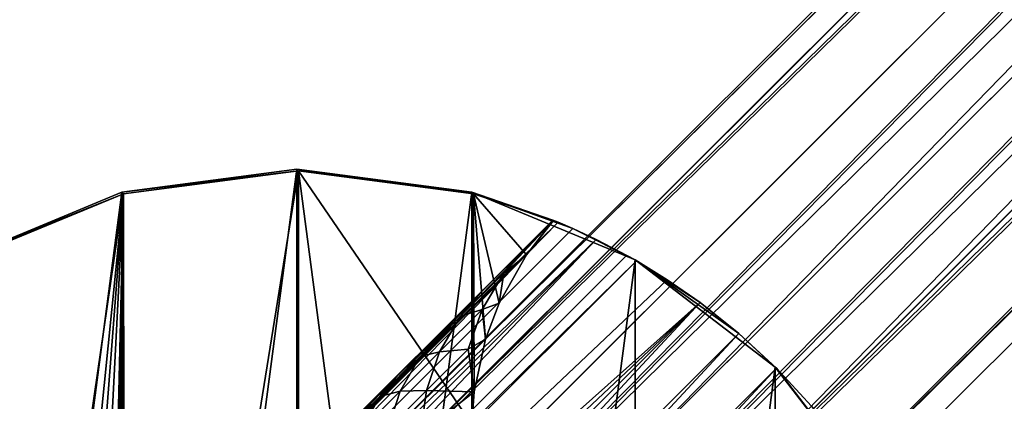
# Model space of a CAD drawing. Header units: millimetres. Extents: x -1598 to -691, y 18 to 189.
# Tile 29 of 158: x -1506.6 to -1493.5, y 119.21 to 124.29. Entities that reach past the tile are written whole.
import ezdxf

# ---------------------------------------------------------------- set-up
doc = ezdxf.new("R2010")
doc.units = ezdxf.units.MM
doc.header["$LTSCALE"] = 25.4
doc.layers.get('0').update_dxf_attribs({"true_color": 0xff5454})

# ---------------------------------------------------------------- blocks, each defined once
blk = doc.blocks.new('MORE-EYE-7826-7825-7608-ZIGZAG.STL')
at = {"color": 7, "true_color": 0xffffff}
mesh = blk.add_polyface(dxfattribs=at)
corners = [(144.424, 118.013, 132.231), (208.442, 181.558, 1339.628), (145.545, 118.66, 132.185), (207.324, 180.913, 1339.72)]
mesh.append_faces([[corners[k] for k in face] for face in [(0, 1, 2), (1, 0, 3)]], dxfattribs={"vtx0": -1, "color": 7})
mesh = blk.add_polyface(dxfattribs=at)
corners = [(145.545, 118.66, 132.185), (209.735, 181.556, 1339.561), (146.839, 118.66, 132.151), (208.442, 181.558, 1339.628)]
mesh.append_faces([[corners[k] for k in face] for face in [(0, 1, 2), (1, 0, 3)]], dxfattribs={"vtx0": -1, "color": 7})
mesh = blk.add_polyface(dxfattribs=at)
corners = [(209.735, 181.556, 1339.561), (147.442, 118.41, 132.142), (146.839, 118.66, 132.151)]
mesh.append_faces([[corners[k] for k in face] for face in [(0, 1, 2)]], dxfattribs={"color": 7})
mesh = blk.add_polyface(dxfattribs=at)
corners = [(209.735, 181.556, 1339.561), (147.96, 118.013, 132.139), (147.442, 118.41, 132.142)]
mesh.append_faces([[corners[k] for k in face] for face in [(0, 1, 2)]], dxfattribs={"color": 7})
mesh = blk.add_polyface(dxfattribs=at)
corners = [(209.735, 181.556, 1339.561), (210.855, 180.908, 1339.536), (147.96, 118.013, 132.139)]
mesh.append_faces([[corners[k] for k in face] for face in [(0, 1, 2)]], dxfattribs={"color": 7})
mesh = blk.add_polyface(dxfattribs=at)
corners = [(206.679, 179.795, 1339.812), (144.424, 118.013, 132.231), (143.777, 116.892, 132.277), (207.324, 180.913, 1339.72)]
mesh.append_faces([[corners[k] for k in face] for face in [(0, 1, 2), (1, 0, 3)]], dxfattribs={"vtx0": -1, "color": 7})
mesh = blk.add_polyface(dxfattribs=at)
corners = [(210.855, 180.908, 1339.536), (148.357, 117.495, 132.142), (147.96, 118.013, 132.139)]
mesh.append_faces([[corners[k] for k in face] for face in [(0, 1, 2)]], dxfattribs={"color": 7})
mesh = blk.add_polyface(dxfattribs=at)
corners = [(210.855, 180.908, 1339.536), (148.607, 116.892, 132.151), (148.357, 117.495, 132.142)]
mesh.append_faces([[corners[k] for k in face] for face in [(0, 1, 2)]], dxfattribs={"color": 7})
mesh = blk.add_polyface(dxfattribs=at)
corners = [(210.855, 180.908, 1339.536), (211.503, 179.788, 1339.561), (148.607, 116.892, 132.151)]
mesh.append_faces([[corners[k] for k in face] for face in [(0, 1, 2)]], dxfattribs={"color": 7})
mesh = blk.add_polyface(dxfattribs=at)
corners = [(206.681, 178.503, 1339.879), (143.777, 116.892, 132.277), (143.777, 115.598, 132.31), (206.679, 179.795, 1339.812)]
mesh.append_faces([[corners[k] for k in face] for face in [(0, 1, 2), (1, 0, 3)]], dxfattribs={"vtx0": -1, "color": 7})
mesh = blk.add_polyface(dxfattribs=at)
corners = [(148.607, 116.892, 132.151), (211.504, 178.496, 1339.628), (148.607, 115.598, 132.185), (211.503, 179.788, 1339.561)]
mesh.append_faces([[corners[k] for k in face] for face in [(0, 1, 2), (1, 0, 3)]], dxfattribs={"vtx0": -1, "color": 7})
mesh = blk.add_polyface(dxfattribs=at)
corners = [(206.681, 178.503, 1339.879), (143.777, 115.598, 132.31), (144.027, 114.995, 132.319)]
mesh.append_faces([[corners[k] for k in face] for face in [(0, 1, 2)]], dxfattribs={"color": 7})
mesh = blk.add_polyface(dxfattribs=at)
corners = [(206.681, 178.503, 1339.879), (144.027, 114.995, 132.319), (207.329, 177.382, 1339.904)]
mesh.append_faces([[corners[k] for k in face] for face in [(0, 1, 2)]], dxfattribs={"color": 7})
mesh = blk.add_polyface(dxfattribs=at)
corners = [(148.607, 115.598, 132.185), (210.86, 177.378, 1339.72), (147.959, 114.478, 132.231), (211.504, 178.496, 1339.628)]
mesh.append_faces([[corners[k] for k in face] for face in [(0, 1, 2), (1, 0, 3)]], dxfattribs={"vtx0": -1, "color": 7})
mesh = blk.add_polyface(dxfattribs=at)
corners = [(207.329, 177.382, 1339.904), (144.027, 114.995, 132.319), (144.424, 114.478, 132.323)]
mesh.append_faces([[corners[k] for k in face] for face in [(0, 1, 2)]], dxfattribs={"color": 7})
mesh = blk.add_polyface(dxfattribs=at)
corners = [(207.329, 177.382, 1339.904), (144.424, 114.478, 132.323), (144.942, 114.08, 132.319)]
mesh.append_faces([[corners[k] for k in face] for face in [(0, 1, 2)]], dxfattribs={"color": 7})
mesh = blk.add_polyface(dxfattribs=at)
corners = [(207.329, 177.382, 1339.904), (144.942, 114.08, 132.319), (208.449, 176.735, 1339.879)]
mesh.append_faces([[corners[k] for k in face] for face in [(0, 1, 2)]], dxfattribs={"color": 7})
mesh = blk.add_polyface(dxfattribs=at)
corners = [(210.86, 177.378, 1339.72), (146.839, 113.831, 132.277), (147.959, 114.478, 132.231), (209.741, 176.733, 1339.812)]
mesh.append_faces([[corners[k] for k in face] for face in [(0, 1, 2), (1, 0, 3)]], dxfattribs={"vtx0": -1, "color": 7})
mesh = blk.add_polyface(dxfattribs=at)
corners = [(208.449, 176.735, 1339.879), (144.942, 114.08, 132.319), (145.545, 113.83, 132.31)]
mesh.append_faces([[corners[k] for k in face] for face in [(0, 1, 2)]], dxfattribs={"color": 7})
mesh = blk.add_polyface(dxfattribs=at)
corners = [(209.741, 176.733, 1339.812), (145.545, 113.83, 132.31), (146.839, 113.831, 132.277), (208.449, 176.735, 1339.879)]
mesh.append_faces([[corners[k] for k in face] for face in [(0, 1, 2), (1, 0, 3)]], dxfattribs={"vtx0": -1, "color": 7})
at = {"color": 7, "true_color": 0xfaf5f5}
mesh = blk.add_polyface(dxfattribs=at)
corners = [(135.259, 115.628, 102.783), (135.259, 110.969, 102.782), (134.952, 113.299, 102.783), (136.158, 117.799, 102.784), (136.158, 108.799, 102.781), (137.588, 119.663, 102.784), (137.588, 106.935, 102.78), (139.452, 121.093, 102.784), (139.452, 105.504, 102.778), (141.623, 121.992, 102.783), (141.623, 104.605, 102.777), (143.952, 122.299, 102.783), (143.952, 104.299, 102.776), (146.281, 121.992, 102.782), (146.281, 104.605, 102.776), (148.452, 121.093, 102.781), (148.452, 105.504, 102.775), (150.316, 119.663, 102.78), (150.316, 106.935, 102.775), (151.746, 117.799, 102.778), (151.746, 108.799, 102.775), (152.645, 115.628, 102.777), (152.645, 110.969, 102.776), (152.952, 113.299, 102.776)]
mesh.append_faces([[corners[k] for k in face] for face in [(0, 1, 2), (22, 21, 23)]], dxfattribs={"vtx0": -1, "color": 7})
mesh.append_faces([[corners[k] for k in face] for face in [(1, 3, 4), (4, 5, 6), (6, 7, 8), (8, 9, 10), (10, 11, 12), (12, 13, 14), (14, 15, 16), (16, 17, 18), (18, 19, 20), (20, 21, 22)]], dxfattribs={"vtx0": -1, "vtx1": -1, "color": 7})
mesh.append_faces([[corners[k] for k in face] for face in [(1, 0, 3), (4, 3, 5), (6, 5, 7), (8, 7, 9), (10, 9, 11), (12, 11, 13), (14, 13, 15), (16, 15, 17), (18, 17, 19), (20, 19, 21)]], dxfattribs={"vtx0": -1, "vtx2": -1, "color": 7})
mesh = blk.add_polyface(dxfattribs=at)
corners = [(141.644, 104.584, 162.777), (141.043, 105.553, 162.778), (140.58, 104.942, 162.778), (141.305, 106.043, 162.778), (141.547, 106.731, 162.778), (141.634, 107.184, 162.778), (141.661, 107.88, 162.778), (143.973, 104.277, 162.776), (135.28, 110.948, 162.782), (135.28, 115.607, 162.783), (134.973, 113.277, 162.783), (135.637, 109.884, 162.781), (136.179, 117.777, 162.784), (136.226, 110.332, 162.781), (137.609, 119.641, 162.784), (136.668, 110.577, 162.781), (137.339, 110.828, 162.781), (138.05, 110.957, 162.781), (139.473, 121.072, 162.784), (138.724, 110.954, 162.781), (139.062, 110.905, 162.78), (139.398, 110.821, 162.78), (139.99, 110.576, 162.78), (141.644, 121.971, 162.783), (140.466, 110.263, 162.78), (140.726, 110.03, 162.779), (141.013, 109.699, 162.779), (141.343, 109.153, 162.779), (141.44, 108.926, 162.779), (141.583, 108.452, 162.779), (141.615, 108.288, 162.779), (143.973, 122.277, 162.783), (146.303, 104.584, 162.776), (146.281, 118.902, 162.781), (146.341, 118.223, 162.78), (148.473, 105.483, 162.775), (146.438, 117.832, 162.78), (146.692, 117.234, 162.78), (146.822, 117.018, 162.78), (147.222, 116.526, 162.779), (147.542, 116.247, 162.779), (147.891, 116.018, 162.779), (148.46, 115.764, 162.779), (149.095, 115.617, 162.779), (150.337, 106.913, 162.775), (149.808, 115.592, 162.778), (150.492, 115.697, 162.778), (151.768, 108.777, 162.775), (151.165, 115.926, 162.778), (151.805, 116.277, 162.778), (152.667, 110.948, 162.776), (152.309, 116.671, 162.778), (152.667, 115.607, 162.777), (152.973, 113.277, 162.776), (146.303, 121.971, 162.782), (146.308, 119.334, 162.781), (146.459, 120.034, 162.781), (146.642, 120.513, 162.781), (147.005, 121.157, 162.781), (147.366, 121.613, 162.781)]
mesh.append_faces([[corners[k] for k in face] for face in [(0, 1, 2), (8, 9, 10), (52, 50, 53), (54, 58, 59)]], dxfattribs={"vtx0": -1, "color": 7})
mesh.append_faces([[corners[k] for k in face] for face in [(1, 0, 3), (3, 0, 4), (4, 0, 5), (5, 0, 6), (9, 11, 12), (12, 13, 14), (14, 17, 18), (18, 22, 23), (23, 6, 31), (33, 32, 34), (34, 35, 36), (36, 35, 37), (37, 35, 38), (38, 35, 39), (39, 35, 40), (40, 35, 41), (41, 35, 42), (42, 35, 43), (43, 44, 45), (45, 44, 46), (46, 47, 48), (48, 47, 49), (49, 50, 51), (51, 50, 52)]], dxfattribs={"vtx0": -1, "vtx1": -1, "color": 7})
mesh.append_faces([[corners[k] for k in face] for face in [(31, 6, 7), (31, 32, 33)]], dxfattribs={"vtx0": -1, "vtx1": -1, "vtx2": -1, "color": 7})
mesh.append_faces([[corners[k] for k in face] for face in [(6, 0, 7), (9, 8, 11), (12, 11, 13), (14, 13, 15), (14, 15, 16), (14, 16, 17), (18, 17, 19), (18, 19, 20), (18, 20, 21), (18, 21, 22), (23, 22, 24), (23, 24, 25), (23, 25, 26), (23, 26, 27), (23, 27, 28), (23, 28, 29), (23, 29, 30), (23, 30, 6), (31, 7, 32), (34, 32, 35), (43, 35, 44), (46, 44, 47), (49, 47, 50), (33, 54, 31), (54, 33, 55), (54, 55, 56), (54, 56, 57), (54, 57, 58)]], dxfattribs={"vtx0": -1, "vtx2": -1, "color": 7})
mesh = blk.add_polyface(dxfattribs=at)
corners = [(141.623, 121.992, 102.783), (143.973, 122.277, 162.783), (143.952, 122.299, 102.783), (141.644, 121.971, 162.783)]
mesh.append_faces([[corners[k] for k in face] for face in [(0, 1, 2), (1, 0, 3)]], dxfattribs={"vtx0": -1, "color": 7})
mesh = blk.add_polyface(dxfattribs=at)
corners = [(143.952, 122.299, 102.783), (146.303, 121.971, 162.782), (146.281, 121.992, 102.782), (143.973, 122.277, 162.783)]
mesh.append_faces([[corners[k] for k in face] for face in [(0, 1, 2), (1, 0, 3)]], dxfattribs={"vtx0": -1, "color": 7})
mesh = blk.add_polyface(dxfattribs=at)
corners = [(139.452, 121.093, 102.784), (141.644, 121.971, 162.783), (141.623, 121.992, 102.783), (139.473, 121.072, 162.784)]
mesh.append_faces([[corners[k] for k in face] for face in [(0, 1, 2), (1, 0, 3)]], dxfattribs={"vtx0": -1, "color": 7})
mesh = blk.add_polyface(dxfattribs=at)
corners = [(146.303, 121.971, 162.782), (147.358, 121.618, 153.781), (146.281, 121.992, 102.782), (147.361, 121.615, 162.345), (147.366, 121.613, 162.781)]
mesh.append_faces([[corners[k] for k in face] for face in [(0, 1, 2), (3, 0, 4)]], dxfattribs={"vtx0": -1, "color": 7})
mesh.append_faces([[corners[k] for k in face] for face in [(1, 0, 3)]], dxfattribs={"vtx0": -1, "vtx1": -1, "color": 7})
mesh = blk.add_polyface(dxfattribs=at)
corners = [(147.426, 121.591, 153.098), (147.622, 121.507, 152.442), (146.281, 121.992, 102.782)]
mesh.append_faces([[corners[k] for k in face] for face in [(0, 1, 2)]], dxfattribs={"color": 7})
mesh = blk.add_polyface(dxfattribs=at)
corners = [(147.622, 121.507, 152.442), (148.452, 121.093, 102.781), (146.281, 121.992, 102.782)]
mesh.append_faces([[corners[k] for k in face] for face in [(0, 1, 2)]], dxfattribs={"color": 7})
mesh = blk.add_polyface(dxfattribs=at)
corners = [(147.358, 121.618, 153.781), (147.426, 121.591, 153.098), (146.281, 121.992, 102.782)]
mesh.append_faces([[corners[k] for k in face] for face in [(0, 1, 2)]], dxfattribs={"color": 7})
mesh = blk.add_polyface(dxfattribs=at)
corners = [(147.426, 121.591, 153.098), (135.632, 109.892, 153.781), (135.66, 109.824, 153.094), (141.495, 115.755, 153.781), (147.358, 121.618, 153.781)]
mesh.append_faces([[corners[k] for k in face] for face in [(0, 1, 2), (3, 0, 4)]], dxfattribs={"vtx0": -1, "color": 7})
mesh.append_faces([[corners[k] for k in face] for face in [(1, 0, 3)]], dxfattribs={"vtx0": -1, "vtx1": -1, "color": 7})
mesh = blk.add_polyface(dxfattribs=at)
corners = [(147.426, 121.591, 153.098), (135.744, 109.629, 152.442), (147.622, 121.507, 152.442), (135.66, 109.824, 153.094)]
mesh.append_faces([[corners[k] for k in face] for face in [(0, 1, 2), (1, 0, 3)]], dxfattribs={"vtx0": -1, "color": 7})
mesh = blk.add_polyface(dxfattribs=at)
corners = [(147.358, 121.618, 153.781), (141.893, 116.154, 153.821), (141.495, 115.755, 153.781), (142.124, 116.385, 153.88), (142.79, 117.05, 154.199), (143.015, 117.275, 154.356), (143.74, 117.999, 155.036), (144.135, 118.394, 155.517), (144.854, 119.112, 156.59), (145.296, 119.553, 157.377), (145.995, 120.252, 158.821), (146.39, 120.646, 159.746), (147.361, 121.615, 162.345)]
mesh.append_faces([[corners[k] for k in face] for face in [(0, 1, 2), (11, 0, 12)]], dxfattribs={"vtx0": -1, "color": 7})
mesh.append_faces([[corners[k] for k in face] for face in [(1, 0, 3), (3, 0, 4), (4, 0, 5), (5, 0, 6), (6, 0, 7), (7, 0, 8), (8, 0, 9), (9, 0, 10), (10, 0, 11)]], dxfattribs={"vtx0": -1, "vtx1": -1, "color": 7})
mesh = blk.add_polyface(dxfattribs=at)
corners = [(147.361, 121.615, 162.345), (146.13, 120.342, 159.978), (146.39, 120.646, 159.746)]
mesh.append_faces([[corners[k] for k in face] for face in [(0, 1, 2)]], dxfattribs={"color": 7})
mesh = blk.add_polyface(dxfattribs=at)
corners = [(147.361, 121.615, 162.345), (146.703, 120.914, 161.457), (146.13, 120.342, 159.978)]
mesh.append_faces([[corners[k] for k in face] for face in [(0, 1, 2)]], dxfattribs={"color": 7})
mesh = blk.add_polyface(dxfattribs=at)
corners = [(147.361, 121.615, 162.345), (147.005, 121.157, 162.781), (146.703, 120.914, 161.457)]
mesh.append_faces([[corners[k] for k in face] for face in [(0, 1, 2)]], dxfattribs={"color": 7})
mesh = blk.add_polyface(dxfattribs=at)
corners = [(147.361, 121.615, 162.345), (147.366, 121.613, 162.781), (147.005, 121.157, 162.781)]
mesh.append_faces([[corners[k] for k in face] for face in [(0, 1, 2)]], dxfattribs={"color": 7})
mesh = blk.add_polyface(dxfattribs=at)
corners = [(147.934, 121.361, 151.836), (135.744, 109.629, 152.442), (135.89, 109.316, 151.834), (147.622, 121.507, 152.442)]
mesh.append_faces([[corners[k] for k in face] for face in [(0, 1, 2), (1, 0, 3)]], dxfattribs={"vtx0": -1, "color": 7})
mesh = blk.add_polyface(dxfattribs=at)
corners = [(147.622, 121.507, 152.442), (147.934, 121.361, 151.836), (148.452, 121.093, 102.781)]
mesh.append_faces([[corners[k] for k in face] for face in [(0, 1, 2)]], dxfattribs={"color": 7})
mesh = blk.add_polyface(dxfattribs=at)
corners = [(136.101, 108.913, 151.306), (147.934, 121.361, 151.836), (135.89, 109.316, 151.834), (148.338, 121.15, 151.306)]
mesh.append_faces([[corners[k] for k in face] for face in [(0, 1, 2), (1, 0, 3)]], dxfattribs={"vtx0": -1, "color": 7})
mesh = blk.add_polyface(dxfattribs=at)
corners = [(147.934, 121.361, 151.836), (148.338, 121.15, 151.306), (148.452, 121.093, 102.781)]
mesh.append_faces([[corners[k] for k in face] for face in [(0, 1, 2)]], dxfattribs={"color": 7})
mesh = blk.add_polyface(dxfattribs=at)
corners = [(148.469, 121.076, 151.168), (148.338, 121.15, 151.306), (136.101, 108.913, 151.306)]
mesh.append_faces([[corners[k] for k in face] for face in [(0, 1, 2)]], dxfattribs={"color": 7})
mesh = blk.add_polyface(dxfattribs=at)
corners = [(148.469, 121.076, 151.168), (136.101, 108.913, 151.306), (136.17, 108.79, 151.177)]
mesh.append_faces([[corners[k] for k in face] for face in [(0, 1, 2)]], dxfattribs={"color": 7})
mesh = blk.add_polyface(dxfattribs=at)
corners = [(148.88, 120.824, 150.816), (148.469, 121.076, 151.168), (136.17, 108.79, 151.177)]
mesh.append_faces([[corners[k] for k in face] for face in [(0, 1, 2)]], dxfattribs={"color": 7})
mesh = blk.add_polyface(dxfattribs=at)
corners = [(147.005, 121.157, 162.781), (146.642, 120.513, 162.781), (146.703, 120.914, 161.457)]
mesh.append_faces([[corners[k] for k in face] for face in [(0, 1, 2)]], dxfattribs={"color": 7})
mesh = blk.add_polyface(dxfattribs=at)
corners = [(148.338, 121.15, 151.306), (148.469, 121.076, 151.168), (148.452, 121.093, 102.781)]
mesh.append_faces([[corners[k] for k in face] for face in [(0, 1, 2)]], dxfattribs={"color": 7})
mesh = blk.add_polyface(dxfattribs=at)
corners = [(149.832, 120.11, 150.347), (150.316, 119.663, 102.78), (148.452, 121.093, 102.781)]
mesh.append_faces([[corners[k] for k in face] for face in [(0, 1, 2)]], dxfattribs={"color": 7})
mesh = blk.add_polyface(dxfattribs=at)
corners = [(149.315, 120.522, 150.547), (149.832, 120.11, 150.347), (148.452, 121.093, 102.781)]
mesh.append_faces([[corners[k] for k in face] for face in [(0, 1, 2)]], dxfattribs={"color": 7})
mesh = blk.add_polyface(dxfattribs=at)
corners = [(148.469, 121.076, 151.168), (148.88, 120.824, 150.816), (148.452, 121.093, 102.781)]
mesh.append_faces([[corners[k] for k in face] for face in [(0, 1, 2)]], dxfattribs={"color": 7})
mesh = blk.add_polyface(dxfattribs=at)
corners = [(148.88, 120.824, 150.816), (149.315, 120.522, 150.547), (148.452, 121.093, 102.781)]
mesh.append_faces([[corners[k] for k in face] for face in [(0, 1, 2)]], dxfattribs={"color": 7})
mesh = blk.add_polyface(dxfattribs=at)
corners = [(146.13, 120.342, 159.978), (146.415, 120.428, 161.74), (145.851, 119.866, 160.287), (146.703, 120.914, 161.457)]
mesh.append_faces([[corners[k] for k in face] for face in [(0, 1, 2), (1, 0, 3)]], dxfattribs={"vtx0": -1, "color": 7})
mesh = blk.add_polyface(dxfattribs=at)
corners = [(146.703, 120.914, 161.457), (146.642, 120.513, 162.781), (146.415, 120.428, 161.74)]
mesh.append_faces([[corners[k] for k in face] for face in [(0, 1, 2)]], dxfattribs={"color": 7})
mesh = blk.add_polyface(dxfattribs=at)
corners = [(149.315, 120.522, 150.547), (148.88, 120.824, 150.816), (136.17, 108.79, 151.177)]
mesh.append_faces([[corners[k] for k in face] for face in [(0, 1, 2)]], dxfattribs={"color": 7})
mesh = blk.add_polyface(dxfattribs=at)
corners = [(149.315, 120.522, 150.547), (136.17, 108.79, 151.177), (136.425, 108.373, 150.818)]
mesh.append_faces([[corners[k] for k in face] for face in [(0, 1, 2)]], dxfattribs={"color": 7})
mesh = blk.add_polyface(dxfattribs=at)
corners = [(149.315, 120.522, 150.547), (136.425, 108.373, 150.818), (136.729, 107.936, 150.547)]
mesh.append_faces([[corners[k] for k in face] for face in [(0, 1, 2)]], dxfattribs={"color": 7})
mesh = blk.add_polyface(dxfattribs=at)
corners = [(137.139, 107.421, 150.348), (149.315, 120.522, 150.547), (136.729, 107.936, 150.547), (149.832, 120.11, 150.347)]
mesh.append_faces([[corners[k] for k in face] for face in [(0, 1, 2), (1, 0, 3)]], dxfattribs={"vtx0": -1, "color": 7})
mesh = blk.add_polyface(dxfattribs=at)
corners = [(146.39, 120.646, 159.746), (145.591, 119.805, 158.74), (145.995, 120.252, 158.821)]
mesh.append_faces([[corners[k] for k in face] for face in [(0, 1, 2)]], dxfattribs={"color": 7})
mesh = blk.add_polyface(dxfattribs=at)
corners = [(146.39, 120.646, 159.746), (146.13, 120.342, 159.978), (145.591, 119.805, 158.74)]
mesh.append_faces([[corners[k] for k in face] for face in [(0, 1, 2)]], dxfattribs={"color": 7})
mesh = blk.add_polyface(dxfattribs=at)
corners = [(145.851, 119.866, 160.287), (146.229, 119.903, 162.001), (145.675, 119.35, 160.571), (146.415, 120.428, 161.74)]
mesh.append_faces([[corners[k] for k in face] for face in [(0, 1, 2), (1, 0, 3)]], dxfattribs={"vtx0": -1, "color": 7})
mesh = blk.add_polyface(dxfattribs=at)
corners = [(146.415, 120.428, 161.74), (146.459, 120.034, 162.781), (146.229, 119.903, 162.001)]
mesh.append_faces([[corners[k] for k in face] for face in [(0, 1, 2)]], dxfattribs={"color": 7})
mesh = blk.add_polyface(dxfattribs=at)
corners = [(146.642, 120.513, 162.781), (146.459, 120.034, 162.781), (146.415, 120.428, 161.74)]
mesh.append_faces([[corners[k] for k in face] for face in [(0, 1, 2)]], dxfattribs={"color": 7})
mesh = blk.add_polyface(dxfattribs=at)
corners = [(145.591, 119.805, 158.74), (145.851, 119.866, 160.287), (145.325, 119.341, 159.077), (146.13, 120.342, 159.978)]
mesh.append_faces([[corners[k] for k in face] for face in [(0, 1, 2), (1, 0, 3)]], dxfattribs={"vtx0": -1, "color": 7})
mesh = blk.add_polyface(dxfattribs=at)
corners = [(145.995, 120.252, 158.821), (145.056, 119.27, 157.654), (145.296, 119.553, 157.377)]
mesh.append_faces([[corners[k] for k in face] for face in [(0, 1, 2)]], dxfattribs={"color": 7})
mesh = blk.add_polyface(dxfattribs=at)
corners = [(145.995, 120.252, 158.821), (145.591, 119.805, 158.74), (145.056, 119.27, 157.654)]
mesh.append_faces([[corners[k] for k in face] for face in [(0, 1, 2)]], dxfattribs={"color": 7})
mesh = blk.add_polyface(dxfattribs=at)
corners = [(137.605, 106.918, 150.279), (149.832, 120.11, 150.347), (137.139, 107.421, 150.348), (150.333, 119.646, 150.279)]
mesh.append_faces([[corners[k] for k in face] for face in [(0, 1, 2), (1, 0, 3)]], dxfattribs={"vtx0": -1, "color": 7})
mesh = blk.add_polyface(dxfattribs=at)
corners = [(146.459, 120.034, 162.781), (146.308, 119.334, 162.781), (146.229, 119.903, 162.001)]
mesh.append_faces([[corners[k] for k in face] for face in [(0, 1, 2)]], dxfattribs={"color": 7})
mesh = blk.add_polyface(dxfattribs=at)
corners = [(149.832, 120.11, 150.347), (150.333, 119.646, 150.279), (150.316, 119.663, 102.78)]
mesh.append_faces([[corners[k] for k in face] for face in [(0, 1, 2)]], dxfattribs={"color": 7})
mesh = blk.add_polyface(dxfattribs=at)
corners = [(145.325, 119.341, 159.077), (145.675, 119.35, 160.571), (145.16, 118.836, 159.386), (145.851, 119.866, 160.287)]
mesh.append_faces([[corners[k] for k in face] for face in [(0, 1, 2), (1, 0, 3)]], dxfattribs={"vtx0": -1, "color": 7})
mesh = blk.add_polyface(dxfattribs=at)
corners = [(146.229, 119.903, 162.001), (146.308, 119.334, 162.781), (145.675, 119.35, 160.571)]
mesh.append_faces([[corners[k] for k in face] for face in [(0, 1, 2)]], dxfattribs={"color": 7})
mesh = blk.add_polyface(dxfattribs=at)
corners = [(145.056, 119.27, 157.654), (145.325, 119.341, 159.077), (144.805, 118.822, 158.022), (145.591, 119.805, 158.74)]
mesh.append_faces([[corners[k] for k in face] for face in [(0, 1, 2), (1, 0, 3)]], dxfattribs={"vtx0": -1, "color": 7})
mesh = blk.add_polyface(dxfattribs=at)
corners = [(138.108, 106.452, 150.347), (150.333, 119.646, 150.279), (137.605, 106.918, 150.279), (150.799, 119.143, 150.347)]
mesh.append_faces([[corners[k] for k in face] for face in [(0, 1, 2), (1, 0, 3)]], dxfattribs={"vtx0": -1, "color": 7})
mesh = blk.add_polyface(dxfattribs=at)
corners = [(150.316, 119.663, 102.78), (150.333, 119.646, 150.279), (151.746, 117.799, 102.778)]
mesh.append_faces([[corners[k] for k in face] for face in [(0, 1, 2)]], dxfattribs={"color": 7})
mesh = blk.add_polyface(dxfattribs=at)
corners = [(150.333, 119.646, 150.279), (150.799, 119.143, 150.347), (151.746, 117.799, 102.778)]
mesh.append_faces([[corners[k] for k in face] for face in [(0, 1, 2)]], dxfattribs={"color": 7})
mesh = blk.add_polyface(dxfattribs=at)
corners = [(145.296, 119.553, 157.377), (144.492, 118.707, 156.669), (144.854, 119.112, 156.59)]
mesh.append_faces([[corners[k] for k in face] for face in [(0, 1, 2)]], dxfattribs={"color": 7})
mesh = blk.add_polyface(dxfattribs=at)
corners = [(145.296, 119.553, 157.377), (145.056, 119.27, 157.654), (144.492, 118.707, 156.669)]
mesh.append_faces([[corners[k] for k in face] for face in [(0, 1, 2)]], dxfattribs={"color": 7})
mesh = blk.add_polyface(dxfattribs=at)
corners = [(144.805, 118.822, 158.022), (145.16, 118.836, 159.386), (144.654, 118.331, 158.361), (145.325, 119.341, 159.077)]
mesh.append_faces([[corners[k] for k in face] for face in [(0, 1, 2), (1, 0, 3)]], dxfattribs={"vtx0": -1, "color": 7})
mesh = blk.add_polyface(dxfattribs=at)
corners = [(145.16, 118.836, 159.386), (145.596, 118.772, 160.84), (145.091, 118.269, 159.679), (145.675, 119.35, 160.571)]
mesh.append_faces([[corners[k] for k in face] for face in [(0, 1, 2), (1, 0, 3)]], dxfattribs={"vtx0": -1, "color": 7})
mesh = blk.add_polyface(dxfattribs=at)
corners = [(145.675, 119.35, 160.571), (146.308, 119.334, 162.781), (145.596, 118.772, 160.84)]
mesh.append_faces([[corners[k] for k in face] for face in [(0, 1, 2)]], dxfattribs={"color": 7})
mesh = blk.add_polyface(dxfattribs=at)
corners = [(144.492, 118.707, 156.669), (144.805, 118.822, 158.022), (144.264, 118.281, 157.076), (145.056, 119.27, 157.654)]
mesh.append_faces([[corners[k] for k in face] for face in [(0, 1, 2), (1, 0, 3)]], dxfattribs={"vtx0": -1, "color": 7})
mesh = blk.add_polyface(dxfattribs=at)
corners = [(146.308, 119.334, 162.781), (146.281, 118.902, 162.781), (145.596, 118.772, 160.84)]
mesh.append_faces([[corners[k] for k in face] for face in [(0, 1, 2)]], dxfattribs={"color": 7})

msp = doc.modelspace()

# ---------------------------------------------------------------- block references
at = {"color": 0}
msp.add_blockref('MORE-EYE-7826-7825-7608-ZIGZAG.STL', (-1646.862, 0, -42.254), dxfattribs=at)

doc.saveas('drawing.dxf')
